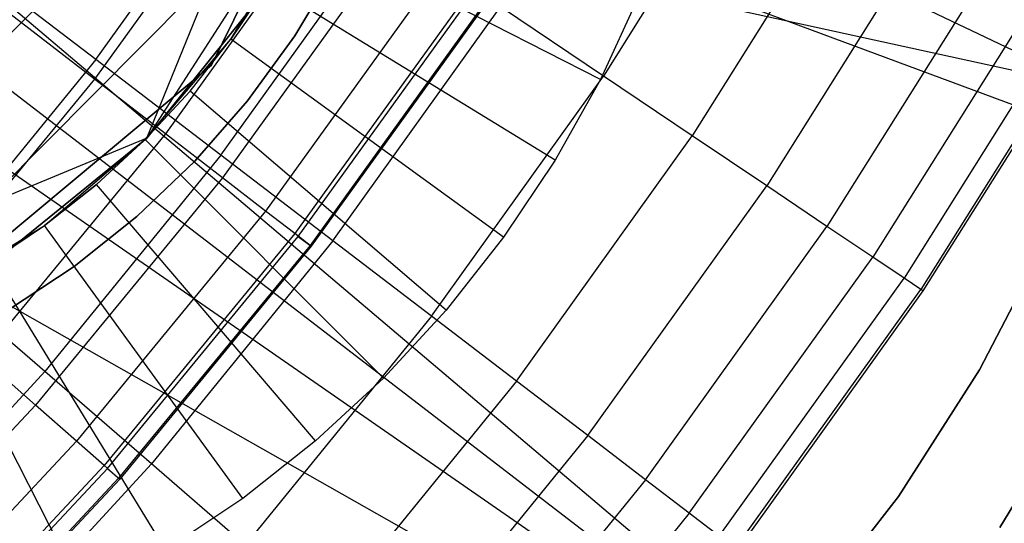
# Model space of a CAD drawing. Extents: x -390 to 397, y -401 to 400.
# Tile 55 of 192: x -230.33 to -227.41, y -305.16 to -303.67. Entities that reach past the tile are written whole.
import ezdxf

# ---------------------------------------------------------------- set-up
doc = ezdxf.new("R2010")
doc.units = 0
doc.header["$LTSCALE"] = 25.4
doc.layers.get('0').update_dxf_attribs({"linetype": 'CONTINUOUS'})

# ---------------------------------------------------------------- blocks, each defined once
blk = doc.blocks.new('FOURTY_ROUND_VII_ZWIS_STL')
at = {"color": 0}
for p, q in [((-232.0048, -301.5589, -934.4429), (-225.8328, -304.5003, -934.1234)), ((-232.0048, -301.5589, -934.4429), (-225.8328, -304.5003, -934.1234)), ((-232.07, -302.1792, -934.4907), (-225.8328, -304.5003, -934.1234)), ((-232.07, -302.1792, -934.4907), (-225.8328, -304.5003, -934.1234)), ((-232.07, -302.1792, -934.4907), (-227.1821, -306.3197, -934.5)), ((-232.07, -302.1792, -934.4907), (-227.1821, -306.3197, -934.5)), ((-232.1979, -302.4663, -934.4998), (-227.1821, -306.3197, -934.5)), ((-232.1979, -302.4663, -934.4998), (-227.1821, -306.3197, -934.5)), ((-232.3819, -302.7194, -935.9961), (-227.1821, -306.3197, -936)), ((-232.3819, -302.7194, -935.9961), (-227.1821, -306.3197, -936)), ((-232.3819, -302.7194, -935.9961), (-225.6174, -304.21, -935.584)), ((-232.3819, -302.7194, -935.9961), (-225.6174, -304.21, -935.584)), ((-229.7624, -303.8051, -902), (-229.3047, -302.8785, -902)), ((-229.3047, -302.8785, -900.5), (-229.7624, -303.8051, -900.5)), ((-229.7624, -303.8051, -895.5), (-229.3047, -302.8785, -895.5)), ((-229.3047, -302.8785, -894), (-229.7624, -303.8051, -894)), ((-229.3047, -302.8785, -894), (-229.7624, -303.8051, -894)), ((-229.7624, -303.8051, -895.5), (-229.3047, -302.8785, -895.5)), ((-229.3047, -302.8785, -900.5), (-229.7624, -303.8051, -900.5)), ((-229.7624, -303.8051, -902), (-229.3047, -302.8785, -902)), ((-232.8865, -303.086, -935.9568), (-227.1821, -306.3197, -936)), ((-232.8865, -303.086, -935.9568), (-227.1821, -306.3197, -936)), ((-228.1331, -303.0966, -979.7521), (-228.5991, -303.838, -979.7521)), ((-228.1331, -303.0966, -979.7521), (-228.5991, -303.838, -979.7521)), ((-230.1055, -303.7882, -975.5251), (-229.6397, -303.1387, -975.5251)), ((-230.1055, -303.7882, -975.5251), (-229.6397, -303.1387, -975.5251)), ((-229.3902, -303.1481, -897.058), (-229.954, -304.0215, -897.058)), ((-229.3902, -303.1481, -897.058), (-229.954, -304.0215, -897.058)), ((-229.6171, -303.1638, -981.4009), (-230.1094, -303.847, -981.4009)), ((-229.6171, -303.1638, -981.4009), (-230.1094, -303.847, -981.4009)), ((-227.8593, -303.2572, -981.1876), (-228.3356, -304.015, -981.1876)), ((-227.8593, -303.2572, -981.1876), (-228.3356, -304.015, -981.1876)), ((-229.3967, -303.3121, -982.827), (-229.8989, -304.0092, -982.827)), ((-229.3967, -303.3121, -982.827), (-229.8989, -304.0092, -982.827)), ((-227.6295, -303.3921, -982.6336), (-228.1145, -304.1636, -982.6336)), ((-227.6295, -303.3921, -982.6336), (-228.1145, -304.1636, -982.6336)), ((-229.734, -304.0722, -976.919), (-229.2516, -303.3996, -976.919)), ((-229.734, -304.0722, -976.919), (-229.2516, -303.3996, -976.919)), ((-229.7041, -303.7281, -2.2), (-229.4991, -303.3936, -2.2)), ((-229.7041, -303.7281, -2.2), (-229.4991, -303.3936, -2.2)), ((-228.6081, -303.8476), (-229.4991, -303.3936, -1)), ((-228.6081, -303.8476), (-229.4991, -303.3936, -1)), ((-229.2192, -303.4315, -984.2618), (-229.7294, -304.1397, -984.2618)), ((-229.2192, -303.4315, -984.2618), (-229.7294, -304.1397, -984.2618)), ((-230.1055, -303.7882, -975.5251), (-230.516, -303.4744, -974.1486)), ((-230.1055, -303.7882, -975.5251), (-230.516, -303.4744, -974.1486)), ((-227.4439, -303.501, -984.088), (-227.9359, -304.2836, -984.088)), ((-227.4439, -303.501, -984.088), (-227.9359, -304.2836, -984.088)), ((-230.4425, -304.2241, -900.8234), (-229.7541, -303.5319, -900.8234)), ((-230.4425, -304.2241, -900.8234), (-229.7541, -303.5319, -900.8234)), ((-229.954, -304.0215, -900.058), (-229.7541, -303.5319, -900.8234)), ((-229.954, -304.0215, -900.058), (-229.7541, -303.5319, -900.8234)), ((-229.085, -303.5218, -985.7034), (-229.6013, -304.2384, -985.7034)), ((-229.085, -303.5218, -985.7034), (-229.6013, -304.2384, -985.7034)), ((-229.515, -303.7185, -41.5477), (-229.3931, -303.5144, -41.5477)), ((-229.3931, -303.5144, -31.5477), (-229.515, -303.7185, -31.5477)), ((-229.515, -303.7185, -41.5477), (-229.3931, -303.5144, -41.5477)), ((-229.3931, -303.5144, -31.5477), (-229.515, -303.7185, -31.5477)), ((-230.4169, -303.7701, -31.0477), (-230.2151, -303.5683, -31.0477)), ((-230.2151, -303.5683, -13.7477), (-230.4169, -303.7701, -13.7477)), ((-230.4169, -303.7701, -31.0477), (-230.2151, -303.5683, -31.0477)), ((-230.2151, -303.5683, -13.7477), (-230.4169, -303.7701, -13.7477)), ((-229.7041, -303.7281, -1), (-229.595, -303.5648, -1)), ((-229.595, -303.5648, -1), (-229.7041, -303.7281, -2.2)), ((-229.595, -303.5648, -1), (-229.7041, -303.7281, -2.2)), ((-229.7041, -303.7281, -1), (-229.595, -303.5648, -1)), ((-228.7424, -304.0874), (-229.595, -303.5648, -1)), ((-228.7424, -304.0874), (-229.595, -303.5648, -1)), ((-228.9943, -303.5829, -987.15), (-229.5146, -304.3051, -987.15)), ((-228.9943, -303.5829, -987.15), (-229.5146, -304.3051, -987.15)), ((-229.5043, -304.3131, -991.5), (-228.9835, -303.5901, -991.5)), ((-229.5043, -304.3131, -991.5), (-228.9835, -303.5901, -991.5)), ((-227.3028, -303.5838, -985.5491), (-227.8001, -304.3749, -985.5491)), ((-227.3028, -303.5838, -985.5491), (-227.8001, -304.3749, -985.5491)), ((-229.954, -304.0215, -900.058), (-229.6262, -303.6144, -900.058)), ((-229.6262, -303.6144, -900.058), (-229.954, -304.0215, -897.058)), ((-229.6262, -303.6144, -900.058), (-229.954, -304.0215, -897.058)), ((-229.954, -304.0215, -900.058), (-229.6262, -303.6144, -900.058)), ((-228.9471, -303.6146, -988.5995), (-229.4696, -304.3399, -988.5995)), ((-228.9471, -303.6146, -988.5995), (-229.4696, -304.3399, -988.5995)), ((-228.9435, -303.617, -990.0501), (-229.4661, -304.3425, -990.0501)), ((-228.9435, -303.617, -990.0501), (-229.4661, -304.3425, -990.0501)), ((-228.4931, -303.598), (-228.6081, -303.8476)), ((-228.4931, -303.598), (-228.6081, -303.8476)), ((-230.1094, -303.847, -981.4009), (-230.3607, -303.6534, -979.9853)), ((-230.1094, -303.847, -981.4009), (-230.3607, -303.6534, -979.9853)), ((-229.4018, -304.3261, -978.3286), (-228.9045, -303.6327, -978.3286)), ((-229.4018, -304.3261, -978.3286), (-228.9045, -303.6327, -978.3286)), ((-228.5991, -303.838, -979.7521), (-228.9045, -303.6327, -978.3286)), ((-228.5991, -303.838, -979.7521), (-228.9045, -303.6327, -978.3286)), ((-227.2063, -303.6404, -987.0152), (-227.7072, -304.4373, -987.0152)), ((-227.2063, -303.6404, -987.0152), (-227.7072, -304.4373, -987.0152)), ((-227.1546, -303.6707, -988.4842), (-227.6575, -304.4707, -988.4842)), ((-227.1546, -303.6707, -988.4842), (-227.6575, -304.4707, -988.4842)), ((-227.1478, -303.6747, -989.9545), (-227.6509, -304.4751, -989.9545)), ((-227.1478, -303.6747, -989.9545), (-227.6509, -304.4751, -989.9545)), ((-229.9589, -304.0264, -2.2), (-229.7041, -303.7281, -2.2)), ((-229.9589, -304.0264, -2.2), (-229.7041, -303.7281, -2.2)), ((-229.8256, -303.8822, -1), (-229.7041, -303.7281, -2.2)), ((-229.8256, -303.8822, -1), (-229.7041, -303.7281, -1)), ((-229.8256, -303.8822, -1), (-229.7041, -303.7281, -2.2)), ((-229.8256, -303.8822, -1), (-229.7041, -303.7281, -1)), ((-229.7041, -303.7281, -1), (-229.7041, -303.7281, -2.2)), ((-229.7041, -303.7281, -1), (-229.7041, -303.7281, -2.2)), ((-228.8951, -304.3159), (-229.7041, -303.7281, -1)), ((-228.8951, -304.3159), (-229.7041, -303.7281, -1)), ((-229.6548, -303.9109, -41.5477), (-229.515, -303.7185, -41.5477)), ((-229.515, -303.7185, -31.5477), (-229.6548, -303.9109, -31.5477)), ((-229.6548, -303.9109, -41.5477), (-229.515, -303.7185, -41.5477)), ((-229.515, -303.7185, -31.5477), (-229.6548, -303.9109, -31.5477)), ((-229.515, -303.7185, -41.5477), (-229.515, -303.7185, -31.5477)), ((-229.515, -303.7185, -41.5477), (-229.515, -303.7185, -31.5477)), ((-230.1055, -303.7882, -975.5251), (-230.61, -304.4081, -975.5251)), ((-230.1055, -303.7882, -975.5251), (-230.61, -304.4081, -975.5251)), ((-229.734, -304.0722, -976.919), (-230.1055, -303.7882, -975.5251)), ((-229.734, -304.0722, -976.919), (-230.1055, -303.7882, -975.5251)), ((-230.5557, -304.4674, -902), (-229.7624, -303.8051, -902)), ((-229.7624, -303.8051, -900.5), (-230.5557, -304.4674, -900.5)), ((-230.5557, -304.4674, -895.5), (-229.7624, -303.8051, -895.5)), ((-229.7624, -303.8051, -894), (-230.5557, -304.4674, -894)), ((-229.7624, -303.8051, -894), (-230.5557, -304.4674, -894)), ((-230.5557, -304.4674, -895.5), (-229.7624, -303.8051, -895.5)), ((-229.7624, -303.8051, -900.5), (-230.5557, -304.4674, -900.5)), ((-230.5557, -304.4674, -902), (-229.7624, -303.8051, -902)), ((-229.7624, -303.8051, -894), (-229.7624, -303.8051, -895.5)), ((-229.7624, -303.8051, -894), (-229.7624, -303.8051, -895.5)), ((-229.7624, -303.8051, -900.5), (-229.7624, -303.8051, -902)), ((-229.7624, -303.8051, -900.5), (-229.7624, -303.8051, -902)), ((-230.1094, -303.847, -981.4009), (-230.6444, -304.4973, -981.4009)), ((-230.1094, -303.847, -981.4009), (-230.6444, -304.4973, -981.4009)), ((-229.8989, -304.0092, -982.827), (-230.1094, -303.847, -981.4009)), ((-229.8989, -304.0092, -982.827), (-230.1094, -303.847, -981.4009)), ((-229.1095, -304.5496, -979.7521), (-228.5991, -303.838, -979.7521)), ((-229.1095, -304.5496, -979.7521), (-228.5991, -303.838, -979.7521)), ((-228.6081, -303.8476), (-228.7424, -304.0874)), ((-228.6081, -303.8476), (-228.7424, -304.0874)), ((-228.3356, -304.015, -981.1876), (-228.5991, -303.838, -979.7521)), ((-228.3356, -304.015, -981.1876), (-228.5991, -303.838, -979.7521)), ((-229.9589, -304.0264, -1), (-229.8256, -303.8822, -1)), ((-229.8256, -303.8822, -1), (-229.9589, -304.0264, -2.2)), ((-229.8256, -303.8822, -1), (-229.9589, -304.0264, -2.2)), ((-229.9589, -304.0264, -1), (-229.8256, -303.8822, -1)), ((-229.0652, -304.5317), (-229.8256, -303.8822, -1)), ((-229.0652, -304.5317), (-229.8256, -303.8822, -1)), ((-229.8112, -304.0899, -41.5477), (-229.6548, -303.9109, -41.5477)), ((-229.6548, -303.9109, -31.5477), (-229.8112, -304.0899, -31.5477)), ((-229.8112, -304.0899, -41.5477), (-229.6548, -303.9109, -41.5477)), ((-229.6548, -303.9109, -31.5477), (-229.8112, -304.0899, -31.5477)), ((-229.6548, -303.9109, -41.5477), (-229.6548, -303.9109, -31.5477)), ((-229.6548, -303.9109, -41.5477), (-229.6548, -303.9109, -31.5477)), ((-229.8989, -304.0092, -982.827), (-230.4447, -304.6726, -982.827)), ((-229.8989, -304.0092, -982.827), (-230.4447, -304.6726, -982.827)), ((-229.954, -304.0215, -900.058), (-230.4425, -304.2241, -900.8234)), ((-229.954, -304.0215, -900.058), (-230.4425, -304.2241, -900.8234)), ((-230.3593, -304.3515, -900.058), (-229.954, -304.0215, -900.058)), ((-229.954, -304.0215, -897.058), (-230.3593, -304.3515, -897.058)), ((-229.954, -304.0215, -897.058), (-230.3593, -304.3515, -897.058)), ((-230.3593, -304.3515, -900.058), (-229.954, -304.0215, -900.058)), ((-230.2572, -304.2812, -2.2), (-229.9589, -304.0264, -2.2)), ((-230.2572, -304.2812, -2.2), (-229.9589, -304.0264, -2.2)), ((-230.103, -304.1596, -1), (-229.9589, -304.0264, -2.2)), ((-230.103, -304.1596, -1), (-229.9589, -304.0264, -1)), ((-230.103, -304.1596, -1), (-229.9589, -304.0264, -2.2)), ((-230.103, -304.1596, -1), (-229.9589, -304.0264, -1)), ((-229.9589, -304.0264, -1), (-229.9589, -304.0264, -2.2)), ((-229.9589, -304.0264, -1), (-229.9589, -304.0264, -2.2)), ((-229.2518, -304.7335), (-229.9589, -304.0264, -1)), ((-229.2518, -304.7335), (-229.9589, -304.0264, -1)), ((-229.954, -304.0215, -900.058), (-229.954, -304.0215, -897.058)), ((-229.954, -304.0215, -900.058), (-229.954, -304.0215, -897.058)), ((-229.7294, -304.1397, -984.2618), (-229.8989, -304.0092, -982.827)), ((-229.7294, -304.1397, -984.2618), (-229.8989, -304.0092, -982.827)), ((-228.8573, -304.7424, -981.1876), (-228.3356, -304.015, -981.1876)), ((-228.8573, -304.7424, -981.1876), (-228.3356, -304.015, -981.1876)), ((-228.1145, -304.1636, -982.6336), (-228.3356, -304.015, -981.1876)), ((-228.1145, -304.1636, -982.6336), (-228.3356, -304.015, -981.1876)), ((-229.734, -304.0722, -976.919), (-230.2565, -304.7142, -976.919)), ((-229.734, -304.0722, -976.919), (-230.2565, -304.7142, -976.919)), ((-229.9831, -304.2542, -41.5477), (-229.8112, -304.0899, -41.5477)), ((-229.8112, -304.0899, -31.5477), (-229.9831, -304.2542, -31.5477)), ((-229.9831, -304.2542, -41.5477), (-229.8112, -304.0899, -41.5477)), ((-229.8112, -304.0899, -31.5477), (-229.9831, -304.2542, -31.5477)), ((-229.8112, -304.0899, -41.5477), (-229.8112, -304.0899, -31.5477)), ((-229.8112, -304.0899, -41.5477), (-229.8112, -304.0899, -31.5477)), ((-229.4018, -304.3261, -978.3286), (-229.734, -304.0722, -976.919)), ((-229.4018, -304.3261, -978.3286), (-229.734, -304.0722, -976.919)), ((-228.7424, -304.0874), (-228.8951, -304.3159)), ((-228.7424, -304.0874), (-228.8951, -304.3159)), ((-229.7294, -304.1397, -984.2618), (-230.284, -304.8137, -984.2618)), ((-229.7294, -304.1397, -984.2618), (-230.284, -304.8137, -984.2618)), ((-229.6013, -304.2384, -985.7034), (-229.7294, -304.1397, -984.2618)), ((-229.6013, -304.2384, -985.7034), (-229.7294, -304.1397, -984.2618)), ((-230.2572, -304.2812, -1), (-230.103, -304.1596, -1)), ((-230.103, -304.1596, -1), (-230.2572, -304.2812, -2.2)), ((-230.103, -304.1596, -1), (-230.2572, -304.2812, -2.2)), ((-230.2572, -304.2812, -1), (-230.103, -304.1596, -1)), ((-229.4536, -304.92), (-230.103, -304.1596, -1)), ((-229.4536, -304.92), (-230.103, -304.1596, -1)), ((-228.6456, -304.9042, -982.6336), (-228.1145, -304.1636, -982.6336)), ((-228.6456, -304.9042, -982.6336), (-228.1145, -304.1636, -982.6336)), ((-227.9359, -304.2836, -984.088), (-228.1145, -304.1636, -982.6336)), ((-227.9359, -304.2836, -984.088), (-228.1145, -304.1636, -982.6336)), ((-229.6013, -304.2384, -985.7034), (-230.1624, -304.9204, -985.7034)), ((-229.6013, -304.2384, -985.7034), (-230.1624, -304.9204, -985.7034)), ((-229.5146, -304.3051, -987.15), (-229.6013, -304.2384, -985.7034)), ((-229.5146, -304.3051, -987.15), (-229.6013, -304.2384, -985.7034)), ((-230.169, -304.4025, -41.5477), (-229.9831, -304.2542, -41.5477)), ((-229.9831, -304.2542, -31.5477), (-230.169, -304.4025, -31.5477)), ((-230.169, -304.4025, -41.5477), (-229.9831, -304.2542, -41.5477)), ((-229.9831, -304.2542, -31.5477), (-230.169, -304.4025, -31.5477)), ((-229.9831, -304.2542, -41.5477), (-229.9831, -304.2542, -31.5477)), ((-229.9831, -304.2542, -41.5477), (-229.9831, -304.2542, -31.5477)), ((-230.5917, -304.4861, -2.2), (-230.2572, -304.2812, -2.2)), ((-230.5917, -304.4861, -2.2), (-230.2572, -304.2812, -2.2)), ((-230.4204, -304.3902, -1), (-230.2572, -304.2812, -2.2)), ((-230.4204, -304.3902, -1), (-230.2572, -304.2812, -1)), ((-230.4204, -304.3902, -1), (-230.2572, -304.2812, -2.2)), ((-230.4204, -304.3902, -1), (-230.2572, -304.2812, -1)), ((-230.2572, -304.2812, -1), (-230.2572, -304.2812, -2.2)), ((-230.2572, -304.2812, -1), (-230.2572, -304.2812, -2.2)), ((-229.6694, -305.0902), (-230.2572, -304.2812, -1)), ((-229.6694, -305.0902), (-230.2572, -304.2812, -1)), ((-228.4746, -305.0349, -984.088), (-227.9359, -304.2836, -984.088)), ((-228.4746, -305.0349, -984.088), (-227.9359, -304.2836, -984.088)), ((-227.8001, -304.3749, -985.5491), (-227.9359, -304.2836, -984.088)), ((-227.8001, -304.3749, -985.5491), (-227.9359, -304.2836, -984.088)), ((-229.5146, -304.3051, -987.15), (-230.0802, -304.9926, -987.15)), ((-229.5146, -304.3051, -987.15), (-230.0802, -304.9926, -987.15)), ((-230.0704, -305.0012, -991.5), (-229.5043, -304.3131, -991.5)), ((-230.0704, -305.0012, -991.5), (-229.5043, -304.3131, -991.5)), ((-229.4018, -304.3261, -978.3286), (-229.9404, -304.9879, -978.3286)), ((-229.4018, -304.3261, -978.3286), (-229.9404, -304.9879, -978.3286)), ((-229.4696, -304.3399, -988.5995), (-229.5146, -304.3051, -987.15)), ((-229.4696, -304.3399, -988.5995), (-229.5146, -304.3051, -987.15)), ((-229.5043, -304.3131, -991.5), (-229.4661, -304.3425, -990.0501)), ((-229.5043, -304.3131, -991.5), (-229.4661, -304.3425, -990.0501)), ((-229.1095, -304.5496, -979.7521), (-229.4018, -304.3261, -978.3286)), ((-229.1095, -304.5496, -979.7521), (-229.4018, -304.3261, -978.3286)), ((-228.8951, -304.3159), (-229.0652, -304.5317)), ((-228.8951, -304.3159), (-229.0652, -304.5317)), ((-227.2779, -304.3126, -29.0477), (-227.4831, -304.7086, -29.0477)), ((-227.4831, -304.7086, -13.7477), (-227.2779, -304.3126, -13.7477)), ((-227.4831, -304.7086, -13.7477), (-227.2779, -304.3126, -13.7477)), ((-227.2779, -304.3126, -29.0477), (-227.4831, -304.7086, -29.0477)), ((-229.4696, -304.3399, -988.5995), (-230.0375, -305.0302, -988.5995)), ((-229.4696, -304.3399, -988.5995), (-230.0375, -305.0302, -988.5995)), ((-229.4661, -304.3425, -990.0501), (-230.0342, -305.033, -990.0501)), ((-229.4661, -304.3425, -990.0501), (-230.0342, -305.033, -990.0501)), ((-229.4661, -304.3425, -990.0501), (-229.4696, -304.3399, -988.5995)), ((-229.4661, -304.3425, -990.0501), (-229.4696, -304.3399, -988.5995)), ((-228.3446, -305.1342, -985.5491), (-227.8001, -304.3749, -985.5491)), ((-228.3446, -305.1342, -985.5491), (-227.8001, -304.3749, -985.5491)), ((-227.7072, -304.4373, -987.0152), (-227.8001, -304.3749, -985.5491)), ((-227.7072, -304.4373, -987.0152), (-227.8001, -304.3749, -985.5491)), ((-230.2565, -304.7142, -976.919), (-230.61, -304.4081, -975.5251)), ((-230.2565, -304.7142, -976.919), (-230.61, -304.4081, -975.5251)), ((-229.8979, -305.2429), (-230.4204, -304.3902, -1)), ((-229.8979, -305.2429), (-230.4204, -304.3902, -1)), ((-230.3674, -304.5335, -41.5477), (-230.169, -304.4025, -41.5477)), ((-230.169, -304.4025, -31.5477), (-230.3674, -304.5335, -31.5477)), ((-230.3674, -304.5335, -41.5477), (-230.169, -304.4025, -41.5477)), ((-230.169, -304.4025, -31.5477), (-230.3674, -304.5335, -31.5477)), ((-230.169, -304.4025, -41.5477), (-230.169, -304.4025, -31.5477)), ((-230.169, -304.4025, -41.5477), (-230.169, -304.4025, -31.5477)), ((-228.2558, -305.2021, -987.0152), (-227.7072, -304.4373, -987.0152)), ((-228.2558, -305.2021, -987.0152), (-227.7072, -304.4373, -987.0152)), ((-227.6575, -304.4707, -988.4842), (-227.7072, -304.4373, -987.0152)), ((-227.6575, -304.4707, -988.4842), (-227.7072, -304.4373, -987.0152)), ((-228.2081, -305.2386, -988.4842), (-227.6575, -304.4707, -988.4842)), ((-228.2081, -305.2386, -988.4842), (-227.6575, -304.4707, -988.4842)), ((-227.6509, -304.4751, -989.9545), (-227.6575, -304.4707, -988.4842)), ((-227.6509, -304.4751, -989.9545), (-227.6575, -304.4707, -988.4842)), ((-230.1377, -305.3771), (-230.5917, -304.4861, -1)), ((-230.1377, -305.3771), (-230.5917, -304.4861, -1)), ((-227.6509, -304.4751, -989.9545), (-228.2018, -305.2434, -989.9545)), ((-227.6509, -304.4751, -989.9545), (-228.2018, -305.2434, -989.9545)), ((-229.0652, -304.5317), (-229.2518, -304.7335)), ((-229.0652, -304.5317), (-229.2518, -304.7335)), ((-229.1095, -304.5496, -979.7521), (-229.6622, -305.2288, -979.7521)), ((-229.1095, -304.5496, -979.7521), (-229.6622, -305.2288, -979.7521)), ((-228.8573, -304.7424, -981.1876), (-229.1095, -304.5496, -979.7521)), ((-228.8573, -304.7424, -981.1876), (-229.1095, -304.5496, -979.7521)), ((-230.284, -304.8137, -984.2618), (-230.4447, -304.6726, -982.827)), ((-230.284, -304.8137, -984.2618), (-230.4447, -304.6726, -982.827)), ((-227.4227, -305.1768, -2.2), (-227.1324, -304.6943, -2.2)), ((-227.1324, -304.6943, -29), (-227.4227, -305.1768, -29)), ((-227.4227, -305.1768, -2.2), (-227.1324, -304.6943, -2.2)), ((-227.1324, -304.6943, -29), (-227.4227, -305.1768, -29)), ((-230.8172, -305.3232, -976.919), (-230.2565, -304.7142, -976.919)), ((-230.8172, -305.3232, -976.919), (-230.2565, -304.7142, -976.919)), ((-229.9404, -304.9879, -978.3286), (-230.2565, -304.7142, -976.919)), ((-229.9404, -304.9879, -978.3286), (-230.2565, -304.7142, -976.919)), ((-229.2518, -304.7335), (-229.4536, -304.92)), ((-229.2518, -304.7335), (-229.4536, -304.92)), ((-227.4831, -304.7086, -29.0477), (-227.7235, -305.0844, -29.0477)), ((-227.7235, -305.0844, -13.7477), (-227.4831, -304.7086, -13.7477)), ((-227.7235, -305.0844, -13.7477), (-227.4831, -304.7086, -13.7477)), ((-227.4831, -304.7086, -29.0477), (-227.7235, -305.0844, -29.0477)), ((-227.4831, -304.7086, -13.7477), (-227.4831, -304.7086, -29.0477)), ((-227.4831, -304.7086, -13.7477), (-227.4831, -304.7086, -29.0477)), ((-228.8573, -304.7424, -981.1876), (-229.4223, -305.4366, -981.1876)), ((-228.8573, -304.7424, -981.1876), (-229.4223, -305.4366, -981.1876)), ((-228.6456, -304.9042, -982.6336), (-228.8573, -304.7424, -981.1876)), ((-228.6456, -304.9042, -982.6336), (-228.8573, -304.7424, -981.1876)), ((-230.284, -304.8137, -984.2618), (-230.8806, -305.4508, -984.2618)), ((-230.284, -304.8137, -984.2618), (-230.8806, -305.4508, -984.2618)), ((-230.1624, -304.9204, -985.7034), (-230.284, -304.8137, -984.2618)), ((-230.1624, -304.9204, -985.7034), (-230.284, -304.8137, -984.2618)), ((-228.6456, -304.9042, -982.6336), (-229.2208, -305.611, -982.6336)), ((-228.6456, -304.9042, -982.6336), (-229.2208, -305.611, -982.6336)), ((-228.4746, -305.0349, -984.088), (-228.6456, -304.9042, -982.6336)), ((-228.4746, -305.0349, -984.088), (-228.6456, -304.9042, -982.6336)), ((-230.1624, -304.9204, -985.7034), (-230.7661, -305.5651, -985.7034)), ((-230.1624, -304.9204, -985.7034), (-230.7661, -305.5651, -985.7034)), ((-230.0802, -304.9926, -987.15), (-230.1624, -304.9204, -985.7034)), ((-230.0802, -304.9926, -987.15), (-230.1624, -304.9204, -985.7034)), ((-229.4536, -304.92), (-229.6694, -305.0902)), ((-229.4536, -304.92), (-229.6694, -305.0902)), ((-230.0802, -304.9926, -987.15), (-230.6887, -305.6424, -987.15)), ((-230.0802, -304.9926, -987.15), (-230.6887, -305.6424, -987.15)), ((-230.5184, -305.6156, -978.3286), (-229.9404, -304.9879, -978.3286)), ((-230.5184, -305.6156, -978.3286), (-229.9404, -304.9879, -978.3286)), ((-230.0375, -305.0302, -988.5995), (-230.0802, -304.9926, -987.15)), ((-230.0375, -305.0302, -988.5995), (-230.0802, -304.9926, -987.15)), ((-229.6622, -305.2288, -979.7521), (-229.9404, -304.9879, -978.3286)), ((-229.6622, -305.2288, -979.7521), (-229.9404, -304.9879, -978.3286)), ((-230.6795, -305.6516, -991.5), (-230.0704, -305.0012, -991.5)), ((-230.6795, -305.6516, -991.5), (-230.0704, -305.0012, -991.5)), ((-230.0704, -305.0012, -991.5), (-230.0342, -305.033, -990.0501)), ((-230.0704, -305.0012, -991.5), (-230.0342, -305.033, -990.0501)), ((-230.0375, -305.0302, -988.5995), (-230.6484, -305.6826, -988.5995)), ((-230.0375, -305.0302, -988.5995), (-230.6484, -305.6826, -988.5995)), ((-230.0342, -305.033, -990.0501), (-230.6454, -305.6857, -990.0501)), ((-230.0342, -305.033, -990.0501), (-230.6454, -305.6857, -990.0501)), ((-230.0342, -305.033, -990.0501), (-230.0375, -305.0302, -988.5995)), ((-230.0342, -305.033, -990.0501), (-230.0375, -305.0302, -988.5995)), ((-228.4746, -305.0349, -984.088), (-229.0582, -305.7518, -984.088)), ((-228.4746, -305.0349, -984.088), (-229.0582, -305.7518, -984.088)), ((-228.3446, -305.1342, -985.5491), (-228.4746, -305.0349, -984.088)), ((-228.3446, -305.1342, -985.5491), (-228.4746, -305.0349, -984.088)), ((-227.7235, -305.0844, -29.0477), (-227.997, -305.4367, -29.0477)), ((-227.997, -305.4367, -13.7477), (-227.7235, -305.0844, -13.7477)), ((-227.997, -305.4367, -13.7477), (-227.7235, -305.0844, -13.7477)), ((-227.7235, -305.0844, -29.0477), (-227.997, -305.4367, -29.0477)), ((-227.7235, -305.0844, -13.7477), (-227.7235, -305.0844, -29.0477)), ((-227.7235, -305.0844, -13.7477), (-227.7235, -305.0844, -29.0477)), ((-229.6694, -305.0902), (-229.8979, -305.2429)), ((-229.6694, -305.0902), (-229.8979, -305.2429)), ((-228.3446, -305.1342, -985.5491), (-228.9345, -305.8589, -985.5491)), ((-228.3446, -305.1342, -985.5491), (-228.9345, -305.8589, -985.5491)), ((-228.2558, -305.2021, -987.0152), (-228.3446, -305.1342, -985.5491)), ((-228.2558, -305.2021, -987.0152), (-228.3446, -305.1342, -985.5491))]:
    blk.add_line(p, q, dxfattribs=at)

msp = doc.modelspace()

# ---------------------------------------------------------------- block references
at = {"color": 250}
msp.add_blockref('FOURTY_ROUND_VII_ZWIS_STL', (0, 0), dxfattribs=at)

doc.saveas('drawing.dxf')
